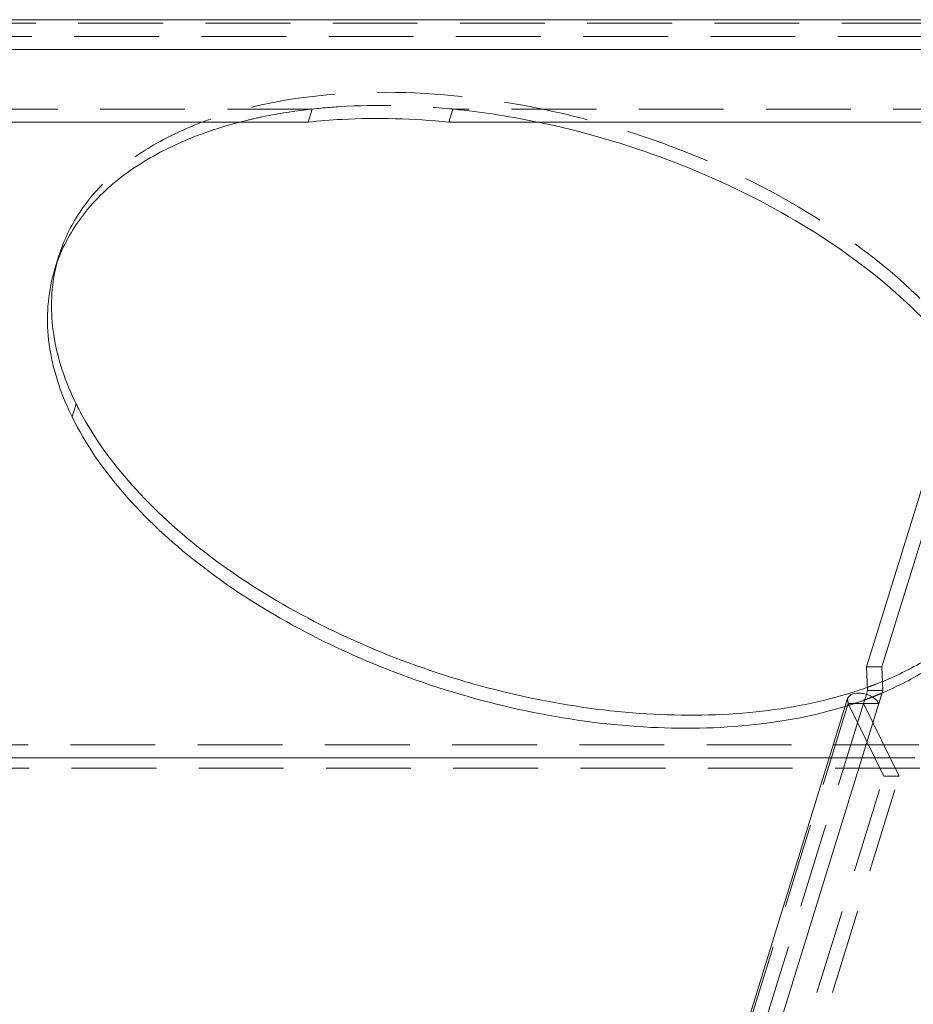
# Model space of a CAD drawing. Header units: millimetres. Extents: x 4065 to 8083, y -652 to 5416.
# Tile 176 of 256: x 5996 to 6050, y 3597 to 3656. Entities that reach past the tile are written whole.
import ezdxf

# ---------------------------------------------------------------- set-up
doc = ezdxf.new("R2010")
doc.units = ezdxf.units.MM
doc.header["$LTSCALE"] = 0.8
doc.linetypes.add('HIDDEN', pattern=[9.525, 6.35, -3.175])
doc.layers.get('0').update_dxf_attribs({"linetype": 'CONTINUOUS', "lineweight": 0})
doc.layers.add('3', color=5, linetype='HIDDEN', lineweight=0)

msp = doc.modelspace()

# ---------------------------------------------------------------- linework, layer by layer
for p, q in [((5908.01, 3656.359), (6059.064, 3656.359)), ((6046.897, 3617.598), (6058.516, 3655.197)), ((6059.437, 3655.197), (6047.818, 3617.598)), ((5907.767, 3654.576), (6058.324, 3654.576)), ((6013.458, 3650.225), (5958.322, 3650.225)), ((6056.899, 3650.225), (6021.875, 3650.225)), ((5999.564, 3633.36), (5999.322, 3632.577)), ((6046.96, 3616.193), (6046.897, 3617.598)), ((6046.897, 3617.598), (6047.818, 3617.598)), ((6047.818, 3617.598), (6047.881, 3616.193)), ((5914.503, 3184.58), (6047.881, 3616.193)), ((6046.886, 3615.952), (6046.96, 3616.193)), ((6046.96, 3616.193), (6047.881, 3616.193)), ((6045.763, 3615.705), (5912.707, 3185.135)), ((6044.666, 3612.157), (5934.042, 3612.157))]:
    msp.add_line(p, q)
for centre, radius, start, end in [((6007.733, 3638.513), 9.883, 158.16684, 161.86416), ((6007.696, 3638.526), 9.844, 161.86696, 162.83342), ((6014.394, 3639.977), 16.791, 203.73992, 206.14928), ((6015.41, 3641.139), 17.652, 206.14463, 207.73473), ((6038.76, 3639.171), 24.219, 286.81496, 288.76816), ((6039.113, 3638.124), 23.113, 288.77535, 289.80978), ((6046.382, 3614.317), 1.715, 69.52806, 72.85971)]:
    msp.add_arc(centre, radius, start, end)
for points, knots in [([(5998.558, 3642.189), (5998.947, 3643.16), (6000.087, 3645.053), (6002.635, 3647.377), (6005.938, 3649.196), (6008.445, 3650.005), (6009.784, 3650.33)], [0, 0, 0, 0, 0.21839, 0.453007, 0.712338, 1, 1, 1, 1]), ([(6013.458, 3650.225), (6014.129, 3650.298), (6016.93, 3650.522), (6019.752, 3650.435), (6021.875, 3650.225)], [0, 0, 0, 0, 0.240208, 1, 1, 1, 1]), ([(6026.699, 3650.33), (6029.359, 3649.809), (6034.562, 3648.352), (6041.761, 3645.081), (6047.925, 3640.936), (6051.287, 3637.542), (6052.621, 3635.756)], [0, 0, 0, 0, 0.268256, 0.532216, 0.779368, 1, 1, 1, 1]), ([(5999.024, 3633.217), (5998.436, 3634.556), (5997.638, 3637.291), (5997.897, 3640.158), (5998.29, 3641.432)], [0, 0, 0, 0, 0.523139, 1, 1, 1, 1]), ([(5999.564, 3633.36), (5998.925, 3634.662), (5998.003, 3637.315), (5998.042, 3640.151), (5998.325, 3641.431)], [0, 0, 0, 0, 0.525177, 1, 1, 1, 1]), ([(6045.766, 3615.988), (6043.863, 3615.413), (6039.712, 3614.672), (6033.168, 3614.662), (6026.293, 3615.682), (6019.471, 3617.676), (6013.073, 3620.535), (6007.452, 3624.105), (6002.913, 3628.188), (6000.624, 3631.329), (5999.786, 3632.924)], [0, 0, 0, 0, 0.114593, 0.241169, 0.375885, 0.513837, 0.649742, 0.778558, 0.896122, 1, 1, 1, 1]), ([(6045.757, 3615.277), (6043.834, 3614.675), (6039.625, 3613.896), (6032.976, 3613.869), (6025.983, 3614.908), (6019.047, 3616.954), (6012.562, 3619.891), (6006.894, 3623.554), (6002.362, 3627.737), (6000.119, 3630.951), (5999.322, 3632.577)], [0, 0, 0, 0, 0.114529, 0.241374, 0.376566, 0.515014, 0.651225, 0.779982, 0.897037, 1, 1, 1, 1]), ([(6045.763, 3615.705), (6045.795, 3615.809), (6046.007, 3616.001), (6046.267, 3616.031), (6046.413, 3616.031)], [0, 0, 0, 0, 0.426636, 1, 1, 1, 1]), ([(6046.413, 3616.031), (6046.452, 3616.031), (6046.612, 3616.024), (6046.771, 3615.992), (6046.887, 3615.956)], [0, 0, 0, 0, 0.241397, 1, 1, 1, 1]), ([(6046.982, 3615.924), (6047.017, 3615.911), (6047.154, 3615.855), (6047.283, 3615.781), (6047.371, 3615.715)], [0, 0, 0, 0, 0.258683, 1, 1, 1, 1]), ([(6047.371, 3615.715), (6047.401, 3615.692), (6047.505, 3615.605), (6047.596, 3615.498), (6047.639, 3615.409)], [0, 0, 0, 0, 0.275938, 1, 1, 1, 1])]:
    msp.add_open_spline(points, degree=3, knots=knots)
at = {"layer": '3'}
for p, q in [((5908.252, 3656.142), (6059.306, 3656.142)), ((5908.01, 3655.359), (6059.064, 3655.359)), ((6013.7, 3651.008), (5958.564, 3651.008)), ((6013.458, 3650.225), (6013.7, 3651.008)), ((6021.875, 3650.225), (6022.117, 3651.008)), ((6061.199, 3651.008), (6022.117, 3651.008)), ((5998.291, 3641.435), (5998.533, 3642.218)), ((6045.797, 3615.409), (6045.763, 3615.705)), ((6046.718, 3615.409), (6046.886, 3615.952)), ((6045.797, 3615.409), (5912.661, 3184.58)), ((6046.718, 3615.409), (5913.582, 3184.58)), ((6045.797, 3615.409), (6047.639, 3615.409)), ((6047.932, 3611.058), (6045.797, 3615.409)), ((6048.853, 3611.058), (6046.718, 3615.409)), ((6080.506, 3612.941), (5929.452, 3612.941)), ((6080.264, 3612.157), (6044.666, 3612.157)), ((6080.569, 3611.536), (5929.515, 3611.536)), ((5917.943, 3190.412), (6047.932, 3611.058)), ((5918.864, 3190.412), (6048.853, 3611.058)), ((6048.853, 3611.058), (6047.932, 3611.058))]:
    msp.add_line(p, q, dxfattribs=at)
for centre, radius, start, end in [((6017.356, 3602.972), 48.271, 78.83983, 84.60137), ((6007.936, 3639.31), 9.843, 162.83441, 166.64468), ((6007.952, 3639.306), 9.859, 166.64494, 167.55186), ((6039.325, 3637.534), 22.486, 289.8112, 290.53862), ((6039.458, 3637.176), 22.104, 290.53964, 290.91006), ((6039.532, 3636.984), 21.899, 290.91028, 291.14045), ((6038.754, 3637.672), 23.465, 287.81116, 289.8022), ((6039.038, 3636.874), 22.618, 289.81225, 290.16325), ((6039.165, 3636.529), 22.25, 290.16229, 290.86557), ((6039.284, 3636.214), 21.914, 290.86666, 291.14039), ((6039.386, 3635.953), 21.633, 291.13968, 291.77176), ((6039.571, 3635.49), 21.134, 291.77003, 292.85176), ((6038.476, 3638.525), 24.362, 287.38903, 287.8209)]:
    msp.add_arc(centre, radius, start, end, dxfattribs=at)
for points, knots in [([(5998.532, 3642.215), (5998.813, 3643.125), (5999.672, 3644.917), (6001.717, 3647.22), (6004.445, 3649.115), (6009.082, 3651.134), (6016.139, 3652.299), (6025.312, 3651.716), (6034.679, 3649.283), (6043.291, 3645.237), (6050.286, 3639.998), (6053.722, 3635.614), (6054.827, 3633.36)], [0, 0, 0, 0, 0.04318, 0.088633, 0.138103, 0.192573, 0.316738, 0.457704, 0.606647, 0.752855, 0.886233, 1, 1, 1, 1]), ([(6009.784, 3650.33), (6010.069, 3650.4), (6011.245, 3650.665), (6012.436, 3650.858), (6013.341, 3650.967)], [0, 0, 0, 0, 0.243528, 1, 1, 1, 1]), ([(6013.341, 3650.967), (6014.021, 3651.048), (6016.866, 3651.303), (6019.737, 3651.232), (6021.898, 3651.029)], [0, 0, 0, 0, 0.239898, 1, 1, 1, 1]), ([(6055.591, 3623.749), (6055.277, 3622.967), (6054.424, 3621.44), (6052.582, 3619.459), (6050.214, 3617.787), (6048.399, 3616.934), (6047.429, 3616.559)], [0, 0, 0, 0, 0.226152, 0.464183, 0.720796, 1, 1, 1, 1]), ([(6055.617, 3623.723), (6055.363, 3622.9), (6054.616, 3621.281), (6052.872, 3619.155), (6050.555, 3617.349), (6048.749, 3616.423), (6047.779, 3616.014)], [0, 0, 0, 0, 0.227864, 0.465653, 0.721343, 1, 1, 1, 1])]:
    msp.add_open_spline(points, degree=3, knots=knots, dxfattribs=at)
msp.add_open_spline([(6021.898, 3651.029), (6021.971, 3651.022), (6022.044, 3651.015), (6022.117, 3651.008)], degree=3, dxfattribs=at)

doc.saveas('drawing.dxf')
